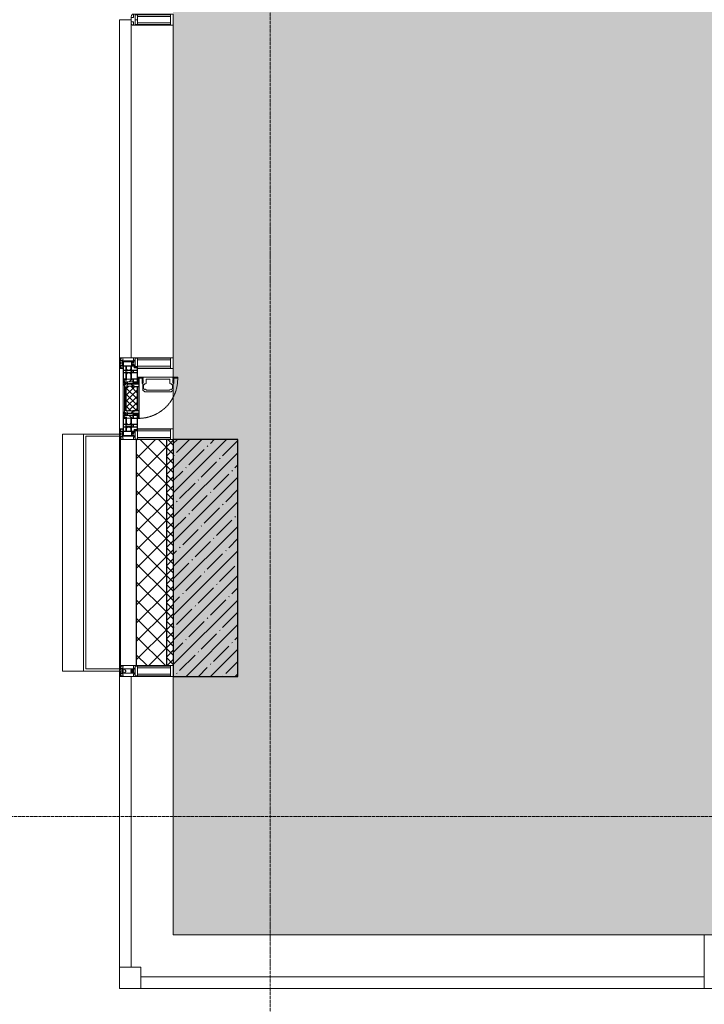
# Model space of a CAD drawing. Header units: millimetres. Extents: x -531352 to 178656, y -69521 to 326874.
# Tile 94 of 256: x -193466 to -190288, y 285064 to 289637. Entities that reach past the tile are written whole.
import ezdxf

# ---------------------------------------------------------------- set-up
doc = ezdxf.new("R2010")
doc.units = ezdxf.units.MM
doc.linetypes.add('-D1-02х01', pattern=[3, 2, -1])
doc.linetypes.add('-D1d1-15x02', pattern=[19, 15, -2, 0, -2])
for name, color, linetype, lineweight in [('_0', 7, 'Continuous', 13), ('A-COLS', 7, 'Continuous', 5), ('A-DETL-GENF', 7, 'Continuous', 5), ('A-GLAZ', 7, 'Continuous', 5), ('A-GLAZ-CURT', 8, 'Continuous', 5), ('A-GLAZ-CWMG', 8, 'Continuous', 5), ('A-WALL', 7, 'Continuous', 5), ('A-WALL-FNSH', 8, 'Continuous', 5), ('I-WALL', 7, 'Continuous', 5), ('S-COLS', 7, 'Continuous', 5), ('S-GRID', 7, 'Continuous', 5), ('Элементы узлов', 7, 'Continuous', 5)]:
    doc.layers.add(name, color=color, linetype=linetype, lineweight=lineweight)

# ---------------------------------------------------------------- blocks, each defined once
blk = doc.blocks.new('Rectangular Mullion - 50Wx250H-V1-50_AS_M_L23')
at = {"layer": 'A-DETL-GENF'}
for p, q in [((-25, 84), (-25, 250)), ((-25, 250), (0, 250)), ((-23, 237.3), (0, 237.3)), ((-23, 237.3), (-23, 84)), ((-14.9, 84), (-14.9, 237.3)), ((25, 250), (0, 250)), ((23, 237.3), (0, 237.3)), ((14.9, 84), (14.9, 237.3)), ((23, 237.3), (23, 73.6)), ((25, 65.2), (25, 250)), ((0, 84), (-15, 84)), ((-0.5, 73.6), (-15, 73.6)), ((-10, 71.3), (-12, 71.3)), ((-10, 57.4), (-10, 71.3)), ((-7, 65.2), (-5.9, 67.3)), ((-7, 65.2), (-7, 57)), ((-4.1, 67.3), (-5.9, 67.3)), ((-4.1, 67.3), (-2.9, 65.1)), ((-2.9, 65.1), (-2.9, 57)), ((0, 84), (23, 84)), ((0.5, 73.6), (23, 73.6)), ((4.1, 67.3), (2.9, 65.1)), ((2.9, 65.1), (2.9, 57)), ((4.1, 67.3), (5.9, 67.3)), ((7, 65.2), (5.9, 67.3)), ((7, 65.2), (7, 54.7)), ((8.7, 53), (7, 54.7)), ((8.7, 53), (10, 53)), ((10, 71.3), (14, 71.3)), ((10, 53), (10, 71.3)), ((10, 53), (10, 17)), ((14, 71.3), (14, 65.2)), ((14, 65.2), (25, 65.2)), ((-23.8, 14.6), (-25, 14.2)), ((-25, 0), (-25, 14.2)), ((-23.8, 17), (-23.8, 14.6)), ((-22.5, 10.6), (-23.8, 14.6)), ((-22.5, 10.6), (-23.7, 9.9)), ((-23.7, 1.3), (-23.7, 9.9)), ((-23.7, 1.3), (-11.8, 1.3)), ((-23.2, 10.2), (-22.5, 8)), ((-22.5, 8), (-22.5, 4.5)), ((-21.3, 4.5), (-22.5, 4.5)), ((-22.3, 17), (-22.3, 16)), ((-22.3, 16), (-21.3, 16)), ((-19.9, 17), (-21.3, 16)), ((-21.3, 4.5), (-21.3, 6.5)), ((-21.3, 6.5), (-14.2, 6.5)), ((-7.4, 16.6), (-18.4, 16.6)), ((-14.2, 6.5), (-14.2, 4.5)), ((-13.2, 4.5), (-14.2, 4.5)), ((-13.2, 4.5), (-12.2, 7.2)), ((-12.7, 7.6), (-11.3, 11.4)), ((-12.7, 7.6), (-11.8, 6.9)), ((-12.2, 9), (-12.2, 14.8)), ((-12.2, 14.8), (0, 14.8)), ((-11.8, 1.3), (-11.8, 6.9)), ((-10.5, 11.2), (-11.3, 11.4)), ((-10.5, 1.5), (-10.5, 11.2)), ((-4.8, 1.5), (-10.5, 1.5)), ((0, 8), (-4.8, 8)), ((-4.8, 1.5), (-4.8, 8)), ((-2.6, 16.8), (0, 16.8)), ((2.6, 16.8), (0, 16.8)), ((0, 14.8), (0, 16.8)), ((0, 14.8), (0, 16.8)), ((12.2, 14.8), (0, 14.8)), ((0, 0), (0, 8)), ((0, 8), (4.8, 8)), ((0, 0), (0, 8)), ((4.8, 1.5), (4.8, 8)), ((4.8, 1.5), (10.5, 1.5)), ((8.5, 23), (6, 25.5)), ((6, 18), (7.4, 18)), ((7.4, 18), (7.4, 16.6)), ((7.4, 16.6), (18.4, 16.6)), ((7.5, 18.5), (8.5, 18.5)), ((7.5, 17), (7.5, 18.5)), ((10, 17), (7.5, 17)), ((8.5, 18.5), (8.5, 23)), ((10.5, 11.2), (11.3, 11.4)), ((10.5, 1.5), (10.5, 11.2)), ((12.7, 7.6), (11.3, 11.4)), ((12.7, 7.6), (11.8, 6.9)), ((11.8, 1.3), (11.8, 6.9)), ((23.7, 1.3), (11.8, 1.3)), ((12.2, 9), (12.2, 14.8)), ((13.2, 4.5), (12.2, 7.2)), ((13.2, 4.5), (14.2, 4.5)), ((21.3, 6.5), (14.2, 6.5)), ((14.2, 6.5), (14.2, 4.5)), ((18.4, 16.6), (19, 17.6)), ((19, 17.6), (21.3, 16)), ((22.3, 16), (21.3, 16)), ((21.3, 4.5), (21.3, 6.5)), ((21.3, 4.5), (22.5, 4.5)), ((22.3, 17), (22.3, 16)), ((22.3, 17), (23.8, 17)), ((22.5, 10.6), (23.8, 14.6)), ((22.5, 10.6), (23.7, 9.9)), ((23.2, 10.2), (22.5, 8)), ((22.5, 8), (22.5, 4.5)), ((23.7, 1.3), (23.7, 9.9)), ((23.8, 17), (23.8, 14.6)), ((23.8, 14.6), (25, 14.2)), ((25, 0), (25, 14.2)), ((-25, 0), (0, 0)), ((25, 0), (0, 0))]:
    blk.add_line(p, q, dxfattribs=at)
for centre, start, end in [((-0.5, 73.1), 360, 90), ((0.5, 73.1), 90, 180)]:
    blk.add_arc(centre, 0.5, start, end, dxfattribs=at)
blk = doc.blocks.new('Rectangular Mullion - R_StandardFrame_50Wx250H-3540733-50_AS_M_L23')
at = {"layer": 'A-GLAZ-CWMG', "lineweight": 9}
for p, q in [((-25, -17), (-25, 0)), ((-25, 0), (25, 0)), ((25, 0), (25, -250)), ((-25, -250), (-25, -84)), ((25, -250), (-25, -250))]:
    blk.add_line(p, q, dxfattribs=at)
blk = doc.blocks.new('System Panel - A_PAN_Glass-5138813-50_AS_M_L23')
at = {"layer": 'A-GLAZ-CURT'}
for p, q in [((1307.5, 0), (-1307.5, 0)), ((-1307.5, 0), (-1307.5, -55)), ((1307.5, -55), (1307.5, 0)), ((-1307.5, -55), (1307.5, -55))]:
    blk.add_line(p, q, dxfattribs=at)
blk = doc.blocks.new('Rectangular Mullion - R_StandardFrame_50Wx250H-3574707-50_AS_M_L23')
at = {"layer": 'A-GLAZ-CWMG'}
blk.add_line((-500, -500), (1965, -500), dxfattribs=at)
blk = doc.blocks.new('Quad Corner Mullion - Q_0_100_-50-4053658-50_AS_M_L23')
at = {"layer": 'A-GLAZ-CWMG', "lineweight": 9}
for p, q in [((-100, 100), (0, 100)), ((-100, 0), (-100, 100)), ((0, 100), (0, 0)), ((0, 0), (-100, 0))]:
    blk.add_line(p, q, dxfattribs=at)
blk = doc.blocks.new('Rectangular Mullion - R_StandardFrame_50Wx250H-4049022-50_AS_M_L23')
at = {"layer": 'A-GLAZ-CWMG', "lineweight": 9}
for p, q in [((-25, 0), (-25, 250)), ((-25, 250), (25, 250)), ((25, 250), (25, 0)), ((25, 0), (-25, 0))]:
    blk.add_line(p, q, dxfattribs=at)
blk = doc.blocks.new('A_PAN_Створка - 383мм-V24-50_AS_M_L23')
at = {"layer": 'A-GLAZ-CURT'}
h = blk.add_hatch(dxfattribs=at)
h.set_pattern_fill('FP_25', color=256, style=0, pattern_type=2)
h.set_pattern_definition([(315, (-1990, -750), (14.14214, 14.14214), []), (45, (-1990, -750), (-14.14214, 14.14214), [])])
h.paths.add_polyline_path([(-57.2, -60.8), (-54.6, -63.4), (-53.6, -82.7), (54.6, -81.8), (54.6, -63.4), (57.2, -60.8), (57.2, -36.4), (54.9, -34.1), (54.5, -31.8), (-54.5, -31.8), (-54.9, -34.1), (-57.2, -36.4)])
at = {"layer": 'A-DETL-GENF'}
for p, q in [((-70, -32.1), (-61.4, -23.5)), ((-70, -62.5), (-70, -32.1)), ((-67.8, -38.3), (-65.7, -37.4)), ((-67.8, -55.7), (-67.8, -38.3)), ((-65.7, -37.4), (-60.8, -34.7)), ((61.4, -23.5), (-61.4, -23.5)), ((-60.8, -34.7), (-57.3, -35.9)), ((-55.2, -33.8), (-57.3, -35.9)), ((-54.9, -34.1), (-57.2, -36.4)), ((-57.2, -36.4), (-57.2, -60.8)), ((-55.2, -33.8), (-54.8, -31.5)), ((-54.9, -25.8), (-53.9, -24.8)), ((-54.9, -29.5), (-54.9, -25.8)), ((-53.9, -30.5), (-54.9, -29.5)), ((-54.5, -31.8), (-54.9, -34.1)), ((0, -31.5), (-54.8, -31.5)), ((54.5, -31.8), (-54.5, -31.8)), ((-53.9, -24.8), (53.9, -24.8)), ((53.9, -30.5), (-53.9, -30.5)), ((0, -31.5), (54.8, -31.5)), ((54.9, -25.8), (53.9, -24.8)), ((53.9, -30.5), (54.9, -29.5)), ((54.9, -34.1), (54.5, -31.8)), ((55.2, -33.8), (54.8, -31.5)), ((54.9, -29.5), (54.9, -25.8)), ((57.2, -36.4), (54.9, -34.1)), ((55.2, -33.8), (57.3, -35.9)), ((57.2, -60.8), (57.2, -36.4)), ((60.8, -34.7), (57.3, -35.9)), ((65.7, -37.4), (60.8, -34.7)), ((70, -32.1), (61.4, -23.5)), ((67.8, -38.3), (65.7, -37.4)), ((67.8, -55.7), (67.8, -38.3)), ((70, -62.5), (70, -32.1)), ((-91.5, -87.5), (-73.9, -87.5)), ((-91.5, -92), (-91.5, -87.5)), ((-83.4, -90.3), (-83.4, -87.5)), ((-83.4, -90.3), (-69.4, -90.3)), ((-73.9, -62.5), (-70, -62.5)), ((-73.9, -87.5), (-73.9, -62.5)), ((-69.4, -66.5), (-73.9, -66.5)), ((-73.9, -81.5), (-69.4, -81.5)), ((-69.4, -85.5), (-73.9, -85.5)), ((-69.4, -81.5), (-69.4, -66.5)), ((-69.4, -90.3), (-69.4, -85.5)), ((-61.7, -62.5), (-67.9, -62.5)), ((-67.9, -62.5), (-67.9, -89.3)), ((-67.9, -89.3), (-66.9, -90.3)), ((-66, -56.5), (-67.8, -55.7)), ((-66.9, -90.3), (-57.4, -90.3)), ((-66, -56.5), (-62, -59.1)), ((-62, -59.1), (-60.7, -61)), ((-61.7, -64.9), (-61.7, -62.5)), ((-60.1, -67.7), (-61.7, -64.9)), ((-60.7, -61), (-57.4, -61)), ((-56.4, -67.7), (-60.1, -67.7)), ((-57.4, -61), (-54.9, -63.5)), ((-57.4, -90.3), (-56.4, -89.4)), ((-57.2, -60.8), (-54.6, -63.4)), ((-56.4, -89.4), (-56.4, -67.7)), ((-54.9, -63.5), (-54.9, -81.9)), ((-54.9, -81.9), (-53.8, -83)), ((-54.9, -85.6), (-53.9, -84.6)), ((-54.9, -89.3), (-54.9, -85.6)), ((-53.9, -90.3), (-54.9, -89.3)), ((-54.6, -63.4), (-54.6, -81.8)), ((-54.6, -81.8), (-53.6, -82.7)), ((-53.9, -84.6), (53.9, -84.6)), ((53.9, -90.3), (-53.9, -90.3)), ((53.8, -83), (-53.8, -83)), ((-53.6, -82.7), (53.6, -82.7)), ((53.6, -82.7), (54.6, -81.8)), ((54.9, -81.9), (53.8, -83)), ((54.9, -85.6), (53.9, -84.6)), ((53.9, -90.3), (54.9, -89.3)), ((54.6, -63.4), (57.2, -60.8)), ((54.6, -81.8), (54.6, -63.4)), ((57.4, -61), (54.9, -63.5)), ((54.9, -63.5), (54.9, -81.9)), ((54.9, -89.3), (54.9, -85.6)), ((56.4, -67.7), (60.1, -67.7)), ((56.4, -89.4), (56.4, -67.7)), ((57.4, -90.3), (56.4, -89.4)), ((60.7, -61), (57.4, -61)), ((66.9, -90.3), (57.4, -90.3)), ((60.1, -67.7), (61.7, -64.9)), ((62, -59.1), (60.7, -61)), ((61.7, -62.5), (67.9, -62.5)), ((61.7, -64.9), (61.7, -62.5)), ((66, -56.5), (62, -59.1)), ((66, -56.5), (67.8, -55.7)), ((67.9, -89.3), (66.9, -90.3)), ((67.9, -62.5), (67.9, -89.3)), ((69.4, -66.5), (73.9, -66.5)), ((69.4, -81.5), (69.4, -66.5)), ((73.9, -81.5), (69.4, -81.5)), ((69.4, -85.5), (73.9, -85.5)), ((69.4, -90.3), (69.4, -85.5)), ((83.4, -90.3), (69.4, -90.3)), ((73.9, -62.5), (70, -62.5)), ((73.9, -87.5), (73.9, -62.5)), ((91.5, -87.5), (73.9, -87.5)), ((83.4, -90.3), (83.4, -87.5)), ((91.5, -92), (91.5, -87.5)), ((-91.5, -92), (91.5, -92))]:
    blk.add_line(p, q, dxfattribs=at)
at = {"layer": 'A-DETL-GENF', "color": 9, "true_color": 0xc8c8c8}
for p, q in [((95.1, -87.5), (95.1, -105.1)), ((99.6, -87.5), (95.1, -87.5)), ((99.6, -270.5), (99.6, -87.5)), ((39.7, -109), (31.1, -117.6)), ((31.1, -117.6), (31.1, -240.4)), ((41.4, -123.8), (39.1, -124.2)), ((39.1, -179), (39.1, -124.2)), ((70.1, -109), (39.7, -109)), ((41.4, -123.8), (43.5, -121.7)), ((45, -113.3), (42.3, -118.2)), ((42.3, -118.2), (43.5, -121.7)), ((45.9, -111.2), (45, -113.3)), ((63.3, -111.2), (45.9, -111.2)), ((64.1, -113), (63.3, -111.2)), ((64.1, -113), (66.7, -117)), ((66.7, -117), (68.6, -118.3)), ((68.6, -118.3), (68.6, -121.6)), ((68.6, -121.6), (71.1, -124.1)), ((70.1, -105.1), (70.1, -109)), ((95.1, -105.1), (70.1, -105.1)), ((71.1, -124.1), (89.5, -124.1)), ((74.1, -109.6), (74.1, -105.1)), ((89.1, -109.6), (74.1, -109.6)), ((89.1, -105.1), (89.1, -109.6)), ((89.5, -124.1), (90.6, -125.2)), ((90.6, -125.2), (90.6, -232.8)), ((93.1, -109.6), (93.1, -105.1)), ((97.9, -109.6), (93.1, -109.6)), ((97.9, -95.6), (95.1, -95.6)), ((97.9, -95.6), (97.9, -109.6)), ((39.1, -179), (39.1, -233.8)), ((39.7, -249), (31.1, -240.4)), ((41.4, -234.2), (39.1, -233.8)), ((70.1, -249), (39.7, -249)), ((41.4, -234.2), (43.5, -236.3)), ((42.3, -239.8), (43.5, -236.3)), ((45, -244.7), (42.3, -239.8)), ((45.9, -246.8), (45, -244.7)), ((63.3, -246.8), (45.9, -246.8)), ((64.1, -245), (63.3, -246.8)), ((64.1, -245), (66.7, -241)), ((66.7, -241), (68.6, -239.7)), ((68.6, -236.4), (71.1, -233.9)), ((68.6, -239.7), (68.6, -236.4)), ((70.1, -252.9), (70.1, -249)), ((95.1, -252.9), (70.1, -252.9)), ((71.1, -233.9), (89.5, -233.9)), ((74.1, -248.4), (74.1, -252.9)), ((89.1, -248.4), (74.1, -248.4)), ((89.1, -252.9), (89.1, -248.4)), ((89.5, -233.9), (90.6, -232.8)), ((93.1, -248.4), (93.1, -252.9)), ((97.9, -248.4), (93.1, -248.4)), ((95.1, -270.5), (95.1, -252.9)), ((97.9, -262.4), (95.1, -262.4)), ((99.6, -270.5), (95.1, -270.5)), ((97.9, -262.4), (97.9, -248.4))]:
    blk.add_line(p, q, dxfattribs=at)
at = {"layer": 'A-GLAZ'}
for p, q in [((-67.9, -17), (-171, -17)), ((-171, -17), (-171, -57)), ((-171, -18.5), (-153.5, -18.5)), ((-153.5, -18.5), (-152, -20)), ((-152, -20), (-152, -73.5)), ((-150.5, -17), (-150.5, -29.4)), ((-132.4, -18.6), (-150.5, -18.6)), ((-150.5, -29.4), (-132.4, -29.4)), ((-150.5, -33.6), (-150.5, -68)), ((-136.3, -33.6), (-150.5, -33.6)), ((-137.2, -31), (-135.8, -35)), ((-132.5, -31), (-137.2, -31)), ((-132.1, -36.8), (-135.8, -35)), ((-132.5, -31.9), (-133.4, -33.7)), ((-133.4, -33.7), (-130.1, -35.3)), ((-132.5, -31.9), (-132.5, -31)), ((-132.4, -29.4), (-132.4, -18.6)), ((-132.1, -49), (-132.1, -36.8)), ((-131, -18.2), (-131, -29.5)), ((-120.8, -18.2), (-131, -18.2)), ((-131, -29.5), (-120.8, -29.5)), ((-131, -30.9), (-131, -33)), ((-120.8, -30.9), (-131, -30.9)), ((-129.4, -34.6), (-131, -33)), ((-130.1, -35.3), (-129.4, -34.6)), ((-130.1, -35.3), (-130.1, -50.4)), ((-122.4, -34.6), (-120.8, -33)), ((-121.7, -35.3), (-122.4, -34.6)), ((-118.4, -33.7), (-121.7, -35.3)), ((-121.7, -35.3), (-121.7, -50.4)), ((-120.8, -18.2), (-120.8, -29.5)), ((-120.8, -30.9), (-120.8, -33)), ((-119.7, -36.8), (-115.9, -35)), ((-119.7, -49), (-119.7, -36.8)), ((-119.3, -18.6), (-92.5, -18.6)), ((-119.3, -29.4), (-119.3, -18.6)), ((-92.5, -29.4), (-119.3, -29.4)), ((-119.3, -31), (-114.6, -31)), ((-119.3, -31.9), (-119.3, -31)), ((-119.3, -31.9), (-118.4, -33.7)), ((-114.6, -31), (-115.9, -35)), ((-94.1, -33.5), (-115.4, -33.5)), ((-89.9, -35.1), (-94.1, -33.5)), ((-92.5, -18.6), (-92.5, -29.4)), ((-90.8, -18.5), (-90.8, -29.4)), ((-87.3, -18.5), (-90.8, -18.5)), ((-90.8, -29.4), (-85.9, -29.4)), ((-89.9, -32.5), (-89.9, -35.1)), ((-85.9, -32.5), (-89.9, -32.5)), ((-89.9, -35.1), (-89.9, -50.9)), ((-87.3, -20.4), (-87.3, -18.5)), ((-87.3, -20.4), (-87.3, -21.9)), ((-84.8, -20.4), (-87.3, -20.4)), ((-87.3, -21.9), (-85.9, -21.9)), ((-85.9, -18.2), (-85.9, -20.4)), ((-75.9, -18.2), (-85.9, -18.2)), ((-85.9, -21.9), (-85.9, -29.4)), ((-85.9, -29.4), (-85.9, -32.5)), ((-85.9, -53.5), (-78, -45.6)), ((-83.4, -20.4), (-84.8, -20.4)), ((-70, -33.8), (-83.4, -20.4)), ((-78, -84), (-78, -23.5)), ((-78, -23.5), (-67.9, -23.5)), ((-78, -36.8), (-70, -36.8)), ((-78, -45.6), (-78, -36.8)), ((-75.9, -21.5), (-75.9, -18.2)), ((-75.9, -21.5), (-75.9, -23.5)), ((-74.9, -21.5), (-75.9, -21.5)), ((-75.9, -23.5), (-73, -23.5)), ((-74.9, -17.9), (-74.9, -21.5)), ((-68.9, -17.9), (-74.9, -17.9)), ((-67.2, -29.3), (-73, -23.5)), ((-61.4, -23.5), (-70, -32.1)), ((-70, -32.1), (-70, -62.5)), ((-70, -36.8), (-70, -33.8)), ((-68.9, -21.5), (-68.9, -17.9)), ((-67.9, -21.5), (-68.9, -21.5)), ((67.9, -17), (-67.9, -17)), ((-61.4, -23.5), (-67.9, -17)), ((-67.9, -17), (-67.9, -23.5)), ((-67.9, -17), (67.9, -17)), ((-67.9, -21.5), (-67.9, -23.5)), ((-67.9, -23.5), (-64.6, -26.8)), ((-67.9, -23.5), (-64.6, -26.8)), ((-64.6, -26.8), (-67.2, -29.3)), ((-64.6, -26.8), (-61.4, -23.5)), ((61.4, -23.5), (-61.4, -23.5)), ((67.9, -17), (61.4, -23.5)), ((70, -32.1), (61.4, -23.5)), ((61.4, -23.5), (64.6, -26.8)), ((67.9, -23.5), (64.6, -26.8)), ((64.6, -26.8), (67.9, -23.5)), ((64.6, -26.8), (67.2, -29.3)), ((67.2, -29.3), (73, -23.5)), ((67.9, -23.5), (67.9, -17)), ((171, -17), (67.9, -17)), ((67.9, -21.5), (67.9, -23.5)), ((67.9, -21.5), (68.9, -21.5)), ((67.9, -23.5), (78, -23.5)), ((68.9, -17.9), (74.9, -17.9)), ((68.9, -21.5), (68.9, -17.9)), ((70, -33.8), (83.4, -20.4)), ((70, -62.5), (70, -32.1)), ((70, -36.8), (70, -33.8)), ((78, -36.8), (70, -36.8)), ((75.9, -23.5), (73, -23.5)), ((74.9, -17.9), (74.9, -21.5)), ((74.9, -21.5), (75.9, -21.5)), ((75.9, -18.2), (85.9, -18.2)), ((75.9, -21.5), (75.9, -18.2)), ((75.9, -21.5), (75.9, -23.5)), ((78, -23.5), (78, -84)), ((78, -45.6), (78, -36.8)), ((85.9, -53.5), (78, -45.6)), ((83.4, -20.4), (84.8, -20.4)), ((84.8, -20.4), (87.3, -20.4)), ((85.9, -18.2), (85.9, -20.4)), ((85.9, -21.9), (85.9, -29.4)), ((87.3, -21.9), (85.9, -21.9)), ((85.9, -29.4), (85.9, -32.5)), ((90.8, -29.4), (85.9, -29.4)), ((85.9, -32.5), (89.9, -32.5)), ((87.3, -18.5), (90.8, -18.5)), ((87.3, -20.4), (87.3, -18.5)), ((87.3, -20.4), (87.3, -21.9)), ((89.9, -32.5), (89.9, -35.1)), ((89.9, -35.1), (94.1, -33.5)), ((89.9, -35.1), (89.9, -50.9)), ((90.8, -18.5), (90.8, -29.4)), ((92.5, -18.6), (92.5, -29.4)), ((119.3, -18.6), (92.5, -18.6)), ((92.5, -29.4), (119.3, -29.4)), ((94.1, -33.5), (115.4, -33.5)), ((114.6, -31), (115.9, -35)), ((119.3, -31), (114.6, -31)), ((119.7, -36.8), (115.9, -35)), ((119.3, -31.9), (118.4, -33.7)), ((118.4, -33.7), (121.7, -35.3)), ((119.3, -29.4), (119.3, -18.6)), ((119.3, -31.9), (119.3, -31)), ((119.7, -49), (119.7, -36.8)), ((120.8, -18.2), (120.8, -29.5)), ((120.8, -18.2), (131, -18.2)), ((131, -29.5), (120.8, -29.5)), ((120.8, -30.9), (120.8, -33)), ((120.8, -30.9), (131, -30.9)), ((122.4, -34.6), (120.8, -33)), ((121.7, -35.3), (122.4, -34.6)), ((121.7, -35.3), (121.7, -50.4)), ((129.4, -34.6), (131, -33)), ((130.1, -35.3), (129.4, -34.6)), ((133.4, -33.7), (130.1, -35.3)), ((130.1, -35.3), (130.1, -50.4)), ((131, -18.2), (131, -29.5)), ((131, -30.9), (131, -33)), ((132.1, -36.8), (135.8, -35)), ((132.1, -49), (132.1, -36.8)), ((132.4, -18.6), (150.5, -18.6)), ((132.4, -29.4), (132.4, -18.6)), ((150.5, -29.4), (132.4, -29.4)), ((132.5, -31), (137.2, -31)), ((132.5, -31.9), (132.5, -31)), ((132.5, -31.9), (133.4, -33.7)), ((137.2, -31), (135.8, -35)), ((136.3, -33.6), (150.5, -33.6)), ((150.5, -17), (150.5, -29.4)), ((150.5, -33.6), (150.5, -68)), ((153.5, -18.5), (152, -20)), ((152, -20), (152, -73.5)), ((171, -18.5), (153.5, -18.5)), ((171, -57), (171, -17)), ((-171, -55.5), (-152, -55.5)), ((-171, -57), (-156, -57)), ((-153, -60), (-153, -73.5)), ((-153, -73.5), (-150, -73.5)), ((-136.4, -52.4), (-150.5, -52.4)), ((-150.5, -56.6), (-132.4, -56.6)), ((-150.5, -68), (-143.5, -68)), ((-150.5, -69.5), (-150.5, -73.5)), ((-145, -69.5), (-150.5, -69.5)), ((-150, -73.5), (-150, -84)), ((-150, -84), (-78, -84)), ((-148.5, -81), (-148.5, -82.5)), ((-143.5, -81), (-148.5, -81)), ((-148.5, -82.5), (-132.4, -82.5)), ((-145, -69.5), (-145, -79.5)), ((-143.5, -68), (-143.5, -81)), ((-137.2, -54.8), (-135.8, -50.8)), ((-132.5, -54.8), (-137.2, -54.8)), ((-132.1, -49), (-135.8, -50.8)), ((-133.4, -52), (-130.1, -50.4)), ((-132.5, -53.8), (-133.4, -52)), ((-132.5, -53.8), (-132.5, -54.8)), ((-132.4, -56.6), (-132.4, -82.5)), ((-129.4, -51.1), (-131, -52.7)), ((-131, -55.1), (-131, -52.7)), ((-120.8, -55.1), (-131, -55.1)), ((-131, -56.5), (-131, -62.6)), ((-131, -56.5), (-120.8, -56.5)), ((-120.8, -62.6), (-131, -62.6)), ((-131, -64.6), (-120.8, -64.6)), ((-131, -82.5), (-131, -64.6)), ((-131, -82.5), (-120.8, -82.5)), ((-130.1, -50.4), (-129.4, -51.1)), ((-121.7, -50.4), (-122.4, -51.1)), ((-122.4, -51.1), (-120.8, -52.7)), ((-118.4, -52), (-121.7, -50.4)), ((-120.8, -55.1), (-120.8, -52.7)), ((-120.8, -56.5), (-120.8, -62.6)), ((-120.8, -82.5), (-120.8, -64.6)), ((-119.7, -49), (-115.9, -50.8)), ((-119.3, -53.8), (-118.4, -52)), ((-119.3, -53.8), (-119.3, -54.8)), ((-119.3, -54.8), (-114.6, -54.8)), ((-119.3, -56.6), (-119.3, -82.5)), ((-92.5, -56.6), (-119.3, -56.6)), ((-119.3, -82.5), (-92.5, -82.5)), ((-114.6, -54.8), (-115.9, -50.8)), ((-94.1, -52.5), (-115.3, -52.5)), ((-89.9, -50.9), (-94.1, -52.5)), ((-92.5, -56.6), (-92.5, -82.5)), ((-73.9, -87.5), (-91.5, -87.5)), ((-91.5, -87.5), (-91.5, -92)), ((-90.8, -56.6), (-85.9, -56.6)), ((-90.8, -62.7), (-90.8, -56.6)), ((-80.4, -62.7), (-90.8, -62.7)), ((-90.8, -64.6), (-90.8, -82.5)), ((-80.1, -64.6), (-90.8, -64.6)), ((-90.8, -82.5), (-79.5, -82.5)), ((-89.9, -52.2), (-89.9, -50.9)), ((-89.9, -52.2), (-88.6, -53.5)), ((-85.9, -53.5), (-88.6, -53.5)), ((-85.9, -56.6), (-85.9, -53.5)), ((-78, -84), (-85, -84)), ((-85, -84), (-85, -87.5)), ((-85, -87.5), (-78, -87.5)), ((-80.4, -61.1), (-80.4, -62.7)), ((-78, -61.1), (-80.4, -61.1)), ((-80.1, -66.1), (-80.1, -64.6)), ((-78, -66.1), (-80.1, -66.1)), ((-79.5, -80.6), (-78, -80.6)), ((-79.5, -82.5), (-79.5, -80.6)), ((-78, -66.1), (-78, -61.1)), ((-78, -87.5), (-78, -84)), ((-78, -84), (-73.9, -84)), ((-70, -62.5), (-73.9, -62.5)), ((-73.9, -62.5), (-73.9, -87.5)), ((73.9, -62.5), (70, -62.5)), ((73.9, -87.5), (73.9, -62.5)), ((73.9, -84), (78, -84)), ((91.5, -87.5), (73.9, -87.5)), ((78, -61.1), (80.4, -61.1)), ((78, -66.1), (78, -61.1)), ((78, -66.1), (80.1, -66.1)), ((79.5, -80.6), (78, -80.6)), ((78, -87.5), (78, -84)), ((78, -84), (85, -84)), ((78, -84), (150, -84)), ((85, -87.5), (78, -87.5)), ((79.5, -82.5), (79.5, -80.6)), ((90.8, -82.5), (79.5, -82.5)), ((80.1, -64.6), (90.8, -64.6)), ((80.1, -66.1), (80.1, -64.6)), ((80.4, -61.1), (80.4, -62.7)), ((80.4, -62.7), (90.8, -62.7)), ((85, -84), (85, -87.5)), ((85.9, -53.5), (88.6, -53.5)), ((85.9, -56.6), (85.9, -53.5)), ((90.8, -56.6), (85.9, -56.6)), ((89.9, -52.2), (88.6, -53.5)), ((89.9, -50.9), (94.1, -52.5)), ((89.9, -52.2), (89.9, -50.9)), ((90.8, -62.7), (90.8, -56.6)), ((90.8, -64.6), (90.8, -82.5)), ((91.5, -92), (91.5, -87.5)), ((92.5, -56.6), (119.3, -56.6)), ((92.5, -56.6), (92.5, -82.5)), ((119.3, -82.5), (92.5, -82.5)), ((94.1, -52.5), (115.3, -52.5)), ((114.6, -54.8), (115.9, -50.8)), ((119.3, -54.8), (114.6, -54.8)), ((119.7, -49), (115.9, -50.8)), ((118.4, -52), (121.7, -50.4)), ((119.3, -53.8), (118.4, -52)), ((119.3, -53.8), (119.3, -54.8)), ((119.3, -56.6), (119.3, -82.5)), ((122.4, -51.1), (120.8, -52.7)), ((120.8, -55.1), (120.8, -52.7)), ((120.8, -55.1), (131, -55.1)), ((120.8, -56.5), (120.8, -62.6)), ((131, -56.5), (120.8, -56.5)), ((120.8, -62.6), (131, -62.6)), ((120.8, -82.5), (120.8, -64.6)), ((131, -64.6), (120.8, -64.6)), ((131, -82.5), (120.8, -82.5)), ((121.7, -50.4), (122.4, -51.1)), ((130.1, -50.4), (129.4, -51.1)), ((129.4, -51.1), (131, -52.7)), ((133.4, -52), (130.1, -50.4)), ((131, -55.1), (131, -52.7)), ((131, -56.5), (131, -62.6)), ((131, -82.5), (131, -64.6)), ((132.1, -49), (135.8, -50.8)), ((150.5, -56.6), (132.4, -56.6)), ((132.4, -56.6), (132.4, -82.5)), ((148.5, -82.5), (132.4, -82.5)), ((132.5, -53.8), (133.4, -52)), ((132.5, -53.8), (132.5, -54.8)), ((132.5, -54.8), (137.2, -54.8)), ((137.2, -54.8), (135.8, -50.8)), ((136.4, -52.4), (150.5, -52.4)), ((143.5, -68), (143.5, -81)), ((150.5, -68), (143.5, -68)), ((143.5, -81), (148.5, -81)), ((145, -69.5), (150.5, -69.5)), ((145, -69.5), (145, -79.5)), ((148.5, -81), (148.5, -82.5)), ((150, -84), (150, -73.5)), ((150, -73.5), (153, -73.5)), ((150.5, -69.5), (150.5, -73.5)), ((171, -55.5), (152, -55.5)), ((153, -73.5), (153, -60)), ((156, -57), (171, -57)), ((-91.5, -92), (91.5, -92))]:
    blk.add_line(p, q, dxfattribs=at)
for centre, start, end in [((-156, -60), 0, 90), ((156, -60), 90, 180)]:
    blk.add_arc(centre, 3, start, end, dxfattribs=at)
at = {"layer": 'A-GLAZ', "linetype": '-D1-02х01'}
blk.add_arc((91.4, -87.5), 183, 181.4091, 271.1445, dxfattribs=at)
blk = doc.blocks.new('Rectangular Mullion - 50Wx250H-V4-50_AS_M_L23')
at = {"layer": 'A-DETL-GENF'}
for p, q in [((-25, 65.2), (-25, 250)), ((-25, 250), (0, 250)), ((-23, 237.3), (0, 237.3)), ((-23, 237.3), (-23, 73.6)), ((-14.9, 84), (-14.9, 237.3)), ((25, 250), (0, 250)), ((23, 237.3), (0, 237.3)), ((14.9, 84), (14.9, 237.3)), ((23, 237.3), (23, 84)), ((25, 84), (25, 250)), ((-14, 65.2), (-25, 65.2)), ((0, 84), (-23, 84)), ((-0.5, 73.6), (-23, 73.6)), ((-14, 71.3), (-14, 65.2)), ((-10, 71.3), (-14, 71.3)), ((-10, 53), (-10, 71.3)), ((-8.7, 53), (-10, 53)), ((-10, 53), (-10, 17)), ((-8.7, 53), (-7, 54.7)), ((-7, 65.2), (-5.9, 67.3)), ((-7, 65.2), (-7, 54.7)), ((-4.1, 67.3), (-5.9, 67.3)), ((-4.1, 67.3), (-2.9, 65.1)), ((-2.9, 65.1), (-2.9, 57)), ((0, 84), (15, 84)), ((0.5, 73.6), (15, 73.6)), ((4.1, 67.3), (2.9, 65.1)), ((2.9, 65.1), (2.9, 57)), ((4.1, 67.3), (5.9, 67.3)), ((7, 65.2), (5.9, 67.3)), ((7, 65.2), (7, 57)), ((10, 71.3), (12, 71.3)), ((10, 57.4), (10, 71.3)), ((-23.8, 14.6), (-25, 14.2)), ((-25, 0), (-25, 14.2)), ((-22.3, 17), (-23.8, 17)), ((-23.8, 17), (-23.8, 14.6)), ((-22.5, 10.6), (-23.8, 14.6)), ((-22.5, 10.6), (-23.7, 9.9)), ((-23.7, 1.3), (-23.7, 9.9)), ((-23.7, 1.3), (-11.8, 1.3)), ((-23.2, 10.2), (-22.5, 8)), ((-22.5, 8), (-22.5, 4.5)), ((-21.3, 4.5), (-22.5, 4.5)), ((-22.3, 17), (-22.3, 16)), ((-22.3, 16), (-21.3, 16)), ((-19, 17.6), (-21.3, 16)), ((-21.3, 4.5), (-21.3, 6.5)), ((-21.3, 6.5), (-14.2, 6.5)), ((-18.4, 16.6), (-19, 17.6)), ((-7.4, 16.6), (-18.4, 16.6)), ((-14.2, 6.5), (-14.2, 4.5)), ((-13.2, 4.5), (-14.2, 4.5)), ((-13.2, 4.5), (-12.2, 7.2)), ((-12.7, 7.6), (-11.3, 11.4)), ((-12.7, 7.6), (-11.8, 6.9)), ((-12.2, 9), (-12.2, 14.8)), ((-12.2, 14.8), (0, 14.8)), ((-11.8, 1.3), (-11.8, 6.9)), ((-10.5, 11.2), (-11.3, 11.4)), ((-10.5, 1.5), (-10.5, 11.2)), ((-4.8, 1.5), (-10.5, 1.5)), ((-10, 17), (-7.5, 17)), ((-8.5, 23), (-6, 25.5)), ((-8.5, 18.5), (-8.5, 23)), ((-7.5, 18.5), (-8.5, 18.5)), ((-7.5, 17), (-7.5, 18.5)), ((-7.4, 18), (-7.4, 16.6)), ((-6, 18), (-7.4, 18)), ((0, 8), (-4.8, 8)), ((-4.8, 1.5), (-4.8, 8)), ((-2.6, 16.8), (0, 16.8)), ((2.6, 16.8), (0, 16.8)), ((0, 14.8), (0, 16.8)), ((0, 14.8), (0, 16.8)), ((12.2, 14.8), (0, 14.8)), ((0, 0), (0, 8)), ((0, 8), (4.8, 8)), ((0, 0), (0, 8)), ((4.8, 1.5), (4.8, 8)), ((4.8, 1.5), (10.5, 1.5)), ((7.4, 16.6), (18.4, 16.6)), ((10.5, 11.2), (11.3, 11.4)), ((10.5, 1.5), (10.5, 11.2)), ((12.7, 7.6), (11.3, 11.4)), ((12.7, 7.6), (11.8, 6.9)), ((11.8, 1.3), (11.8, 6.9)), ((23.7, 1.3), (11.8, 1.3)), ((12.2, 9), (12.2, 14.8)), ((13.2, 4.5), (12.2, 7.2)), ((13.2, 4.5), (14.2, 4.5)), ((21.3, 6.5), (14.2, 6.5)), ((14.2, 6.5), (14.2, 4.5)), ((19.9, 17), (21.3, 16)), ((22.3, 16), (21.3, 16)), ((21.3, 4.5), (21.3, 6.5)), ((21.3, 4.5), (22.5, 4.5)), ((22.3, 17), (22.3, 16)), ((22.5, 10.6), (23.8, 14.6)), ((22.5, 10.6), (23.7, 9.9)), ((23.2, 10.2), (22.5, 8)), ((22.5, 8), (22.5, 4.5)), ((23.7, 1.3), (23.7, 9.9)), ((23.8, 17), (23.8, 14.6)), ((23.8, 14.6), (25, 14.2)), ((25, 0), (25, 14.2)), ((-25, 0), (0, 0)), ((25, 0), (0, 0))]:
    blk.add_line(p, q, dxfattribs=at)
for centre, start, end in [((-0.5, 73.1), 360, 90), ((0.5, 73.1), 90, 180)]:
    blk.add_arc(centre, 0.5, start, end, dxfattribs=at)
blk = doc.blocks.new('Rectangular Mullion - R_StandardFrame_50Wx250H-3541503-50_AS_M_L23')
at = {"layer": 'A-GLAZ-CWMG', "lineweight": 9}
for p, q in [((-25, -250), (-25, 0)), ((-25, 0), (25, 0)), ((25, 0), (25, -17)), ((25, -84), (25, -250)), ((25, -250), (-25, -250))]:
    blk.add_line(p, q, dxfattribs=at)
blk = doc.blocks.new('System Panel - A_PAN_Glass-5023605-50_AS_M_L23')
at = {"layer": 'A-GLAZ-CURT'}
for p, q in [((675, 55), (-675, 55)), ((-675, 55), (-675, 0)), ((675, 0), (675, 55)), ((-675, 0), (675, 0))]:
    blk.add_line(p, q, dxfattribs=at)
blk = doc.blocks.new('Rectangular Mullion - R_StandardFrame_50Wx250H-3574706-50_AS_M_L23')
at = {"layer": 'A-GLAZ-CWMG'}
blk.add_line((-500, -500), (-500, 700), dxfattribs=at)
blk = doc.blocks.new('Rectangular Mullion - 50Wx250H-2623690-50_AS_m_L23')
at = {"layer": 'Элементы узлов'}
for p, q in [((-25, 65.2), (-25, 250)), ((-25, 250), (0, 250)), ((-23, 237.3), (0, 237.3)), ((-23, 237.3), (-23, 73.6)), ((-14.9, 84), (-14.9, 237.3)), ((25, 250), (0, 250)), ((23, 237.3), (0, 237.3)), ((14.9, 84), (14.9, 237.3)), ((23, 237.3), (23, 73.6)), ((25, 65.2), (25, 250)), ((-14, 65.2), (-25, 65.2)), ((0, 84), (-23, 84)), ((-0.5, 73.6), (-23, 73.6)), ((-14, 71.3), (-14, 65.2)), ((-10, 71.3), (-14, 71.3)), ((-10, 53), (-10, 71.3)), ((-8.7, 53), (-10, 53)), ((-10, 53), (-10, 17)), ((-8.7, 53), (-7, 54.7)), ((-7, 65.2), (-5.9, 67.3)), ((-7, 65.2), (-7, 54.7)), ((-4.1, 67.3), (-5.9, 67.3)), ((-4.1, 67.3), (-2.9, 65.1)), ((-2.9, 65.1), (-2.9, 54.6)), ((-1.3, 53), (-2.9, 54.6)), ((0, 53), (-1.3, 53)), ((0, 84), (23, 84)), ((0, 53), (1.3, 53)), ((0.5, 73.6), (23, 73.6)), ((1.3, 53), (2.9, 54.6)), ((4.1, 67.3), (2.9, 65.1)), ((2.9, 65.1), (2.9, 54.6)), ((4.1, 67.3), (5.9, 67.3)), ((7, 65.2), (5.9, 67.3)), ((7, 65.2), (7, 54.7)), ((8.7, 53), (7, 54.7)), ((8.7, 53), (10, 53)), ((10, 71.3), (14, 71.3)), ((10, 53), (10, 71.3)), ((10, 53), (10, 17)), ((14, 71.3), (14, 65.2)), ((14, 65.2), (25, 65.2)), ((-23.8, 14.6), (-25, 14.2)), ((-25, 0), (-25, 14.2)), ((-22.3, 17), (-23.8, 17)), ((-23.8, 17), (-23.8, 14.6)), ((-22.5, 10.6), (-23.8, 14.6)), ((-22.5, 10.6), (-23.7, 9.9)), ((-23.7, 1.3), (-23.7, 9.9)), ((-23.7, 1.3), (-11.8, 1.3)), ((-23.2, 10.2), (-22.5, 8)), ((-22.5, 8), (-22.5, 4.5)), ((-21.3, 4.5), (-22.5, 4.5)), ((-22.3, 17), (-22.3, 16)), ((-22.3, 16), (-21.3, 16)), ((-19, 17.6), (-21.3, 16)), ((-21.3, 4.5), (-21.3, 6.5)), ((-21.3, 6.5), (-14.2, 6.5)), ((-18.4, 16.6), (-19, 17.6)), ((-7.4, 16.6), (-18.4, 16.6)), ((-14.2, 6.5), (-14.2, 4.5)), ((-13.2, 4.5), (-14.2, 4.5)), ((-13.2, 4.5), (-12.2, 7.2)), ((-12.7, 7.6), (-11.3, 11.4)), ((-12.7, 7.6), (-11.8, 6.9)), ((-12.2, 9), (-12.2, 14.8)), ((-12.2, 14.8), (0, 14.8)), ((-11.8, 1.3), (-11.8, 6.9)), ((-10.5, 11.2), (-11.3, 11.4)), ((-10.5, 1.5), (-10.5, 11.2)), ((-4.8, 1.5), (-10.5, 1.5)), ((-10, 17), (-7.5, 17)), ((-8.5, 23), (-1.5, 30)), ((-8.5, 18.5), (-8.5, 23)), ((-7.5, 18.5), (-8.5, 18.5)), ((-7.5, 17), (-7.5, 18.5)), ((-7.4, 18), (-7.4, 16.6)), ((-2.6, 18), (-7.4, 18)), ((0, 8), (-4.8, 8)), ((-4.8, 1.5), (-4.8, 8)), ((-2.6, 18), (-2.6, 16.8)), ((-2.6, 16.8), (0, 16.8)), ((-1.5, 30), (0, 30)), ((1.5, 30), (0, 30)), ((2.6, 16.8), (0, 16.8)), ((0, 14.8), (0, 16.8)), ((0, 14.8), (0, 16.8)), ((12.2, 14.8), (0, 14.8)), ((0, 0), (0, 8)), ((0, 8), (4.8, 8)), ((0, 0), (0, 8)), ((8.5, 23), (1.5, 30)), ((2.6, 18), (2.6, 16.8)), ((2.6, 18), (7.4, 18)), ((4.8, 1.5), (4.8, 8)), ((4.8, 1.5), (10.5, 1.5)), ((7.4, 18), (7.4, 16.6)), ((7.4, 16.6), (18.4, 16.6)), ((7.5, 18.5), (8.5, 18.5)), ((7.5, 17), (7.5, 18.5)), ((10, 17), (7.5, 17)), ((8.5, 18.5), (8.5, 23)), ((10.5, 11.2), (11.3, 11.4)), ((10.5, 1.5), (10.5, 11.2)), ((12.7, 7.6), (11.3, 11.4)), ((12.7, 7.6), (11.8, 6.9)), ((11.8, 1.3), (11.8, 6.9)), ((23.7, 1.3), (11.8, 1.3)), ((12.2, 9), (12.2, 14.8)), ((13.2, 4.5), (12.2, 7.2)), ((13.2, 4.5), (14.2, 4.5)), ((21.3, 6.5), (14.2, 6.5)), ((14.2, 6.5), (14.2, 4.5)), ((18.4, 16.6), (19, 17.6)), ((19, 17.6), (21.3, 16)), ((22.3, 16), (21.3, 16)), ((21.3, 4.5), (21.3, 6.5)), ((21.3, 4.5), (22.5, 4.5)), ((22.3, 17), (22.3, 16)), ((22.3, 17), (23.8, 17)), ((22.5, 10.6), (23.8, 14.6)), ((22.5, 10.6), (23.7, 9.9)), ((23.2, 10.2), (22.5, 8)), ((22.5, 8), (22.5, 4.5)), ((23.7, 1.3), (23.7, 9.9)), ((23.8, 17), (23.8, 14.6)), ((23.8, 14.6), (25, 14.2)), ((25, 0), (25, 14.2)), ((-25, 0), (0, 0)), ((25, 0), (0, 0))]:
    blk.add_line(p, q, dxfattribs=at)
for centre, start, end in [((-0.5, 73.1), 360, 90), ((0.5, 73.1), 90, 180)]:
    blk.add_arc(centre, 0.5, start, end, dxfattribs=at)
blk = doc.blocks.new('Rectangular Mullion - R_StandardFrame_50Wx250H-5022729-50_AS_M_L23')
at = {"layer": 'A-GLAZ-CWMG', "lineweight": 9}
for p, q in [((-25, -250), (-25, 0)), ((-25, 0), (25, 0)), ((25, 0), (25, -250)), ((25, -250), (-25, -250))]:
    blk.add_line(p, q, dxfattribs=at)
blk = doc.blocks.new('Rectangular Mullion - R_StandardFrame_50Wx250H-3340179-50_AS_M_L23')
at = {"layer": 'A-GLAZ-CWMG'}
for p, q in [((-750, 2130), (-750, 1850)), ((-500, 2130), (-500, 2089.6)), ((-500, 2060.1), (-500, 1850))]:
    blk.add_line(p, q, dxfattribs=at)
blk = doc.blocks.new('System Panel - A_PAN_Glass-V44-50_AS_M_L23')
at = {"layer": 'A-GLAZ-CURT'}
for p, q in [((-785, 55), (-785, 0)), ((785, 55), (-771, 55)), ((785, 0), (785, 55)), ((-785, 0), (785, 0))]:
    blk.add_line(p, q, dxfattribs=at)
blk = doc.blocks.new('Rectangular Mullion - R_StandardFrame_50Wx250H-3462778-50_AS_M_L23')
at = {"layer": 'A-GLAZ-CWMG'}
blk.add_line((-500, 2180), (-500, 3725), dxfattribs=at)
blk = doc.blocks.new('Rectangular Mullion - 50Wx250H-3038606-50_AS_M_L23')
at = {"layer": 'A-DETL-GENF'}
for p, q in [((0, 250), (-25, 250)), ((-25, 250), (-25, 237.3)), ((-25, 65.2), (-25, 250)), ((-25, 250), (0, 250)), ((-23, 237.3), (0, 237.3)), ((-23, 237.3), (0, 237.3)), ((-23, 237.3), (-23, 73.6)), ((0, 237.3), (-14.9, 237.3)), ((-14.9, 237.3), (-14.9, 84)), ((-14.9, 84), (-14.9, 237.3)), ((25, 250), (0, 250)), ((25, 250), (0, 250)), ((14.9, 237.3), (0, 237.3)), ((0, 237.3), (23, 237.3)), ((23, 237.3), (0, 237.3)), ((14.9, 84), (14.9, 237.3)), ((14.9, 84), (14.9, 237.3)), ((23, 237.3), (23, 73.6)), ((25, 237.3), (25, 250)), ((25, 65.2), (25, 250)), ((-25, 73.6), (-25, 65.2)), ((-25, 65.2), (-25, 60.2)), ((-10, 65.2), (-25, 65.2)), ((-25, 65.2), (-25, 60.2)), ((-25, 65.2), (-10, 65.2)), ((-10, 65.2), (-25, 65.2)), ((0, 84), (-23, 84)), ((-23, 84), (-23, 73.6)), ((0, 84), (-23, 84)), ((-23, 73.6), (0, 73.6)), ((0, 73.6), (-23, 73.6)), ((-0.5, 73.6), (-23, 73.6)), ((-14.9, 84), (0, 84)), ((-10, 55), (-14, 55)), ((-14, 55), (-10, 55)), ((-10, 55), (-10, 65.2)), ((-10, 65.2), (-10, 55)), ((-10, 55), (-10, 65.2)), ((-10, 55), (0, 55)), ((0, 55), (-10, 55)), ((0, 84), (14.9, 84)), ((23, 84), (0, 84)), ((0, 84), (0, 73.6)), ((0, 84), (23, 84)), ((0, 73.6), (0, 84)), ((0, 73.6), (23, 73.6)), ((23, 73.6), (0, 73.6)), ((0, 55), (10, 55)), ((0, 55), (10, 55)), ((0.5, 73.6), (23, 73.6)), ((10, 65.2), (10, 55)), ((25, 65.2), (10, 65.2)), ((10, 55), (10, 65.2)), ((10, 65.2), (25, 65.2)), ((10, 65.2), (25, 65.2)), ((10, 55), (10, 65.2)), ((10, 55), (14, 55)), ((10, 55), (14, 55)), ((23, 73.6), (23, 84)), ((25, 65.2), (25, 73.6)), ((25, 65.2), (25, 60.2)), ((25, 60.2), (25, 65.2))]:
    blk.add_line(p, q, dxfattribs=at)
for centre, start, end in [((-14, 69.1), 218.9723, 270), ((-14, 69.1), 218.9723, 270), ((-14, 69.1), 218.9723, 270), ((14, 69.1), 270, 321.0277), ((14, 69.1), 270, 321.0277), ((14, 69.1), 270, 321.0277)]:
    blk.add_arc(centre, 14.1, start, end, dxfattribs=at)
blk = doc.blocks.new('Rectangular Mullion - R_InvisibleFrame_50Wx250H-4042915-50_AS_M_L23')
at = {"layer": 'A-GLAZ-CWMG', "lineweight": 9}
for p, q in [((-25, -237.3), (-25, -73.6)), ((25, -73.6), (25, -237.3))]:
    blk.add_line(p, q, dxfattribs=at)
blk = doc.blocks.new('RST_AR_KMN_R22_B3_FCD_rvt-1-50_AS_M_L23')
at = {"layer": 'A-WALL'}
h = blk.add_hatch(dxfattribs=at)
h.set_pattern_fill('FP_7', color=256, style=0, pattern_type=2)
h.set_pattern_definition([(45, (0, 0), (-42.4264, 42.4264), []), (135, (0, 0), (-42.4264, -42.4264), [])])
h.paths.add_polyline_path([(-530, 750), (-530, 1800), (-670, 1800), (-670, 750)])
h = blk.add_hatch(dxfattribs=at)
h.set_pattern_fill('FP_6', color=256, style=0, pattern_type=2)
h.set_pattern_definition([(45, (0, 0), (-21.2132, 21.2132), []), (135, (0, 0), (-21.2132, -21.2132), [])])
h.paths.add_polyline_path([(-500, 750), (-500, 1800), (-530, 1800), (-530, 750)])
at = {"layer": 'A-COLS'}
for p, q in [((-1014.9, 1825), (-916.3, 1825)), ((-1014.9, 1825), (-1014.9, 725)), ((-916.3, 725), (-1014.9, 725))]:
    blk.add_line(p, q, dxfattribs=at)
at = {"layer": 'A-COLS', "lineweight": 18}
for p, q in [((-750, 1825), (-916.3, 1825)), ((-916.3, 1825), (-916.3, 725)), ((-906.3, 735), (-906.3, 1815)), ((-906.3, 1815), (-750, 1815)), ((-750, 1815), (-750, 1825)), ((-750, 735), (-906.3, 735)), ((-750, 725), (-750, 735)), ((-916.3, 725), (-750, 725))]:
    blk.add_line(p, q, dxfattribs=at)
at = {"layer": 'A-WALL'}
for p, q in [((-670, 1800), (-745, 1800)), ((-745, 750), (-745, 1800)), ((-500, 1800), (-530, 1800)), ((-500, 750), (-500, 1800)), ((-745, 750), (-670, 750)), ((-530, 750), (-500, 750))]:
    blk.add_line(p, q, dxfattribs=at)
at = {"layer": 'A-WALL', "lineweight": 25}
for p, q in [((-530, 1800), (-670, 1800)), ((-670, 750), (-670, 1800)), ((-530, 750), (-530, 1800)), ((-670, 750), (-530, 750))]:
    blk.add_line(p, q, dxfattribs=at)
at = {"layer": 'A-WALL-FNSH'}
for p, q in [((-750, 1800), (-750, 750)), ((-745, 1800), (-750, 1800)), ((-750, 750), (-745, 750))]:
    blk.add_line(p, q, dxfattribs=at)
at = {"layer": 'A-GLAZ-CURT', "lineweight": 5}
for name, p, rotation in [('System Panel - A_PAN_Glass-V44-50_AS_M_L23', (-750, 2965), 269.9999999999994), ('A_PAN_Створка - 383мм-V24-50_AS_M_L23', (-750, 1990), 89.99999999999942), ('System Panel - A_PAN_Glass-5023605-50_AS_M_L23', (-750, 25), 269.9999999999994), ('System Panel - A_PAN_Glass-5138813-50_AS_M_L23', (657.5, -750), 180)]:
    blk.add_blockref(name, p, dxfattribs=dict(at, rotation=rotation))
at = {"layer": 'A-GLAZ-CWMG', "lineweight": 5, "rotation": 269.9999999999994}
for name, p in [('Rectangular Mullion - 50Wx250H-3038606-50_AS_M_L23', (-750, 3750)), ('Rectangular Mullion - 50Wx250H-V4-50_AS_M_L23', (-750, 2155)), ('Rectangular Mullion - 50Wx250H-V1-50_AS_M_L23', (-750, 1825)), ('Rectangular Mullion - 50Wx250H-2623690-50_AS_m_L23', (-750, 725))]:
    blk.add_blockref(name, p, dxfattribs=at)
at = {"layer": 'A-GLAZ-CWMG', "lineweight": 5, "extrusion": (0, 0, -1), "rotation": 270.0000000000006}
for name, p in [('Rectangular Mullion - R_InvisibleFrame_50Wx250H-4042915-50_AS_M_L23', (750, 3750)), ('Rectangular Mullion - R_StandardFrame_50Wx250H-3541503-50_AS_M_L23', (750, 2155)), ('Rectangular Mullion - R_StandardFrame_50Wx250H-3540733-50_AS_M_L23', (750, 1825)), ('Rectangular Mullion - R_StandardFrame_50Wx250H-5022729-50_AS_M_L23', (750, 725))]:
    blk.add_blockref(name, p, dxfattribs=at)
at = {"layer": 'A-GLAZ-CWMG', "lineweight": 5}
for name in ['Rectangular Mullion - R_StandardFrame_50Wx250H-3462778-50_AS_M_L23', 'Rectangular Mullion - R_StandardFrame_50Wx250H-3340179-50_AS_M_L23', 'Rectangular Mullion - R_StandardFrame_50Wx250H-3574706-50_AS_M_L23', 'Rectangular Mullion - R_StandardFrame_50Wx250H-3574707-50_AS_M_L23']:
    blk.add_blockref(name, (0, 0), dxfattribs=at)
at = {"layer": 'A-GLAZ-CWMG', "lineweight": 5, "extrusion": (0, 0, -1)}
for name, p in [('Rectangular Mullion - R_StandardFrame_50Wx250H-4049022-50_AS_M_L23', (-1990, -750)), ('Quad Corner Mullion - Q_0_100_-50-4053658-50_AS_M_L23', (750, -750))]:
    blk.add_blockref(name, p, dxfattribs=at)

msp = doc.modelspace()

# ---------------------------------------------------------------- hatches: boundary and pattern name
at = {"layer": '_0', "transparency": 33554534}
h = msp.add_hatch(color=252, dxfattribs=at)
h.dxf.hatch_style = 1
h.paths.add_polyline_path([(-154802.1, 285385.8), (-192753.7, 285385.8), (-192753.7, 315337.4), (-154802.1, 315337.4)])
h.paths.add_polyline_path([(-161802.9, 295886.6), (-161802.9, 295486.6), (-161302.9, 295486.6), (-161302.9, 292636.6), (-163402.9, 292636.6), (-163402.9, 293836.6), (-183902.9, 293836.6), (-183902.9, 292636.6), (-186502.9, 292636.6), (-186502.9, 295036.6), (-186002.9, 295036.6), (-186002.9, 295886.6), (-183902.9, 295886.6), (-183902.9, 299936.6), (-179002.9, 299936.6), (-179002.9, 298436.6), (-177402.9, 298436.6), (-177402.9, 304836.6), (-185752.9, 304836.6), (-185752.9, 306636.6), (-185753.5, 306636.6), (-185753.5, 306836.6), (-183902.9, 306836.6), (-183902.9, 306886.6), (-163952.9, 306886.6), (-163952.9, 308636.6), (-160672.9, 308636.6), (-160672.9, 306636.6), (-161752.9, 306636.6), (-161752.9, 304836.6), (-169802.9, 304836.6), (-169802.9, 295886.6)], flags=16)
at = {"layer": 'S-COLS'}
h = msp.add_hatch(dxfattribs=at)
h.set_pattern_fill('FP_1', color=256, style=0, pattern_type=2)
h.set_pattern_definition([(45, (-192252.935, 285886.614), (-57.0246, 57.0246), []), (45, (-192195.91, 285886.614), (-57.0246, 57.0246), [100.806, -20.161, 3.353, -16.808])])
h.paths.add_polyline_path([(-192452.9, 286586.6), (-192452.9, 287686.6), (-192752.9, 287686.6), (-192752.9, 286586.6)])

# ---------------------------------------------------------------- linework, layer by layer
at = {"layer": 'I-WALL'}
for p, q in [((-192753.7, 288066.6), (-192753.7, 289611.6)), ((-192752.9, 289611.6), (-192752.9, 288066.6)), ((-192753.7, 287976.2), (-192753.7, 288016.6)), ((-192752.9, 288016.6), (-192752.9, 287976.2)), ((-192753.7, 287736.6), (-192753.7, 287946.7)), ((-192752.9, 287946.7), (-192752.9, 287736.6)), ((-192753.7, 285385.8), (-192753.7, 286586.6)), ((-192752.9, 286586.6), (-192752.9, 285386.6)), ((-190287.9, 285385.8), (-192753.7, 285385.8)), ((-192752.9, 285386.6), (-190287.9, 285386.6))]:
    msp.add_line(p, q, dxfattribs=at)
at = {"layer": 'S-COLS', "lineweight": 25}
for p, q in [((-192752.9, 287686.6), (-192752.9, 286586.6)), ((-192452.9, 287686.6), (-192752.9, 287686.6)), ((-192452.9, 286586.6), (-192452.9, 287686.6)), ((-192752.9, 286586.6), (-192452.9, 286586.6))]:
    msp.add_line(p, q, dxfattribs=at)
at = {"layer": 'S-GRID', "linetype": '-D1d1-15x02'}
for p, q in [((-192302.9, 283140.5), (-192302.9, 316532)), ((-195212.6, 285936.6), (-153233, 285936.6))]:
    msp.add_line(p, q, dxfattribs=at)

# ---------------------------------------------------------------- block references
at = {"lineweight": 5}
msp.add_blockref('RST_AR_KMN_R22_B3_FCD_rvt-1-50_AS_M_L23', (-192252.9, 285886.6), dxfattribs=at)

doc.saveas('drawing.dxf')
